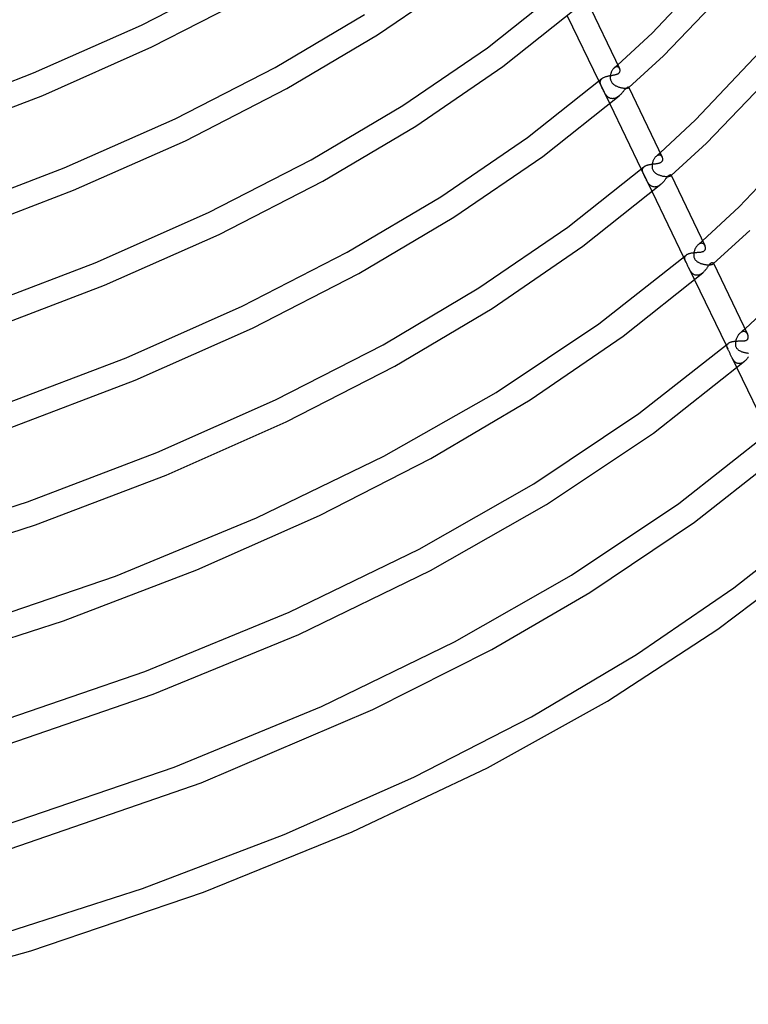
# Model space of a CAD drawing. Header units: millimetres. Extents: x -417 to 417, y -210 to 365.
# Tile 38 of 100: x 202 to 322, y -174 to -12. Entities that reach past the tile are written whole.
import ezdxf

# ---------------------------------------------------------------- set-up
doc = ezdxf.new("R2010")
doc.units = ezdxf.units.MM
doc.layers.add('HIDDEN', color=7, linetype='Continuous')
doc.layers.add('THICK', color=7, linetype='Continuous')

msp = doc.modelspace()

# ---------------------------------------------------------------- linework, layer by layer
at = {"layer": 'HIDDEN'}
for p, q in [((300.61, -19.49), (300.71, -19.4)), ((300.71, -19.4), (300.82, -19.31)), ((299.59, -21.02), (299.58, -21.1)), ((299.61, -20.92), (299.59, -21.02)), ((299.64, -20.81), (299.61, -20.92)), ((299.67, -20.71), (299.64, -20.81)), ((299.7, -20.61), (299.67, -20.71)), ((299.74, -20.51), (299.7, -20.61)), ((299.78, -20.41), (299.74, -20.51)), ((299.83, -20.32), (299.78, -20.41)), ((299.88, -20.23), (299.83, -20.32)), ((299.94, -20.15), (299.88, -20.23)), ((300, -20.07), (299.94, -20.15)), ((300.06, -19.99), (300, -20.07)), ((300.12, -19.92), (300.06, -19.99)), ((300.19, -19.86), (300.12, -19.92)), ((300.19, -19.86), (300.29, -19.77)), ((300.25, -19.81), (300.19, -19.86)), ((300.32, -19.76), (300.25, -19.81)), ((300.29, -19.77), (300.4, -19.67)), ((300.39, -19.72), (300.32, -19.76)), ((300.45, -19.69), (300.39, -19.72)), ((300.4, -19.67), (300.5, -19.58)), ((300.52, -19.67), (300.45, -19.69)), ((300.5, -19.58), (300.61, -19.49)), ((300.59, -19.65), (300.52, -19.67)), ((300.65, -19.64), (300.59, -19.65)), ((300.71, -19.64), (300.65, -19.64)), ((300.77, -19.65), (300.71, -19.64)), ((300.83, -19.67), (300.77, -19.65)), ((300.88, -19.69), (300.83, -19.67)), ((300.93, -19.72), (300.88, -19.69)), ((300.98, -19.75), (300.93, -19.72)), ((301.02, -19.79), (300.98, -19.75)), ((301.06, -19.84), (301.02, -19.79)), ((301.09, -19.89), (301.06, -19.84)), ((301.12, -19.94), (301.09, -19.89)), ((297.68, -22.02), (299.48, -25.74)), ((297.92, -22.17), (297.93, -22.09)), ((297.93, -22.26), (297.92, -22.17)), ((297.93, -22.09), (297.94, -22.01)), ((297.94, -22.34), (297.93, -22.26)), ((297.94, -22.01), (297.96, -21.93)), ((297.96, -22.44), (297.94, -22.34)), ((297.96, -21.93), (297.99, -21.85)), ((297.98, -22.5), (297.96, -22.44)), ((298, -22.57), (297.98, -22.5)), ((297.99, -21.85), (298.03, -21.78)), ((298.02, -22.64), (298, -22.57)), ((298.05, -22.72), (298.02, -22.64)), ((298.03, -21.78), (298.08, -21.71)), ((298.08, -22.79), (298.05, -22.72)), ((298.08, -21.71), (298.13, -21.64)), ((298.13, -21.64), (298.2, -21.58)), ((299.57, -21.26), (299.56, -21.33)), ((299.56, -21.33), (299.56, -21.41)), ((299.56, -21.41), (299.57, -21.5)), ((299.58, -21.1), (299.57, -21.18)), ((299.57, -21.18), (299.57, -21.26)), ((299.57, -21.5), (299.58, -21.6)), ((299.58, -21.6), (299.6, -21.7)), ((299.6, -21.7), (299.62, -21.81)), ((299.62, -21.81), (299.66, -21.92)), ((299.66, -21.92), (299.71, -22.03)), ((299.71, -22.03), (299.76, -22.13)), ((299.76, -22.13), (299.83, -22.23)), ((299.83, -22.23), (299.9, -22.32)), ((299.9, -22.32), (299.98, -22.41)), ((299.98, -22.41), (300.06, -22.49)), ((300.06, -22.49), (300.15, -22.56)), ((300.15, -22.56), (300.24, -22.63)), ((300.24, -22.63), (300.33, -22.69)), ((300.33, -22.69), (300.43, -22.75)), ((298.11, -22.87), (298.08, -22.79)), ((298.14, -22.95), (298.11, -22.87)), ((298.18, -23.03), (298.14, -22.95)), ((298.22, -23.11), (298.18, -23.03)), ((298.26, -23.2), (298.22, -23.11)), ((298.3, -23.28), (298.26, -23.2)), ((298.35, -23.37), (298.3, -23.28)), ((298.39, -23.46), (298.35, -23.37)), ((298.43, -23.55), (298.39, -23.46)), ((298.48, -23.64), (298.43, -23.55)), ((298.53, -23.73), (298.48, -23.64)), ((298.58, -23.82), (298.53, -23.73)), ((298.63, -23.9), (298.58, -23.82)), ((298.68, -23.99), (298.63, -23.9)), ((298.73, -24.07), (298.68, -23.99)), ((298.78, -24.15), (298.73, -24.07)), ((298.84, -24.23), (298.78, -24.15)), ((298.9, -24.3), (298.84, -24.23)), ((298.96, -24.38), (298.9, -24.3)), ((300.43, -22.75), (300.53, -22.8)), ((300.53, -22.8), (300.64, -22.85)), ((300.64, -22.85), (300.74, -22.9)), ((300.74, -22.9), (300.85, -22.94)), ((300.85, -22.94), (300.96, -22.98)), ((300.96, -22.98), (301.07, -23.01)), ((301.07, -23.01), (301.18, -23.04)), ((301.18, -23.04), (301.29, -23.07)), ((301.29, -23.07), (301.41, -23.1)), ((301.41, -23.1), (301.51, -23.12)), ((301.51, -23.12), (301.62, -23.13)), ((301.62, -23.13), (301.73, -23.15)), ((301.73, -23.15), (301.83, -23.16)), ((301.83, -23.16), (301.92, -23.17)), ((301.92, -23.17), (302.01, -23.17)), ((302.01, -23.17), (302.1, -23.17)), ((302.1, -23.17), (302.18, -23.17)), ((302.18, -23.17), (302.25, -23.16)), ((302.25, -23.16), (302.32, -23.16)), ((302.32, -23.16), (302.38, -23.15)), ((302.38, -23.15), (302.43, -23.14)), ((302.43, -23.14), (302.48, -23.12)), ((302.48, -23.12), (302.52, -23.11)), ((302.52, -23.11), (302.55, -23.1)), ((302.55, -23.1), (302.57, -23.09)), ((302.57, -23.09), (302.59, -23.07)), ((302.59, -23.07), (302.6, -23.06)), ((302.59, -23.07), (302.6, -23.07)), ((302.6, -23.06), (302.61, -23.06)), ((302.6, -23.07), (302.6, -23.06)), ((302.6, -23.06), (302.6, -23.06)), ((302.6, -23.06), (302.61, -23.06)), ((302.61, -23.04), (302.61, -23.03)), ((302.61, -23.03), (302.61, -23.03)), ((302.61, -23.05), (302.61, -23.04)), ((302.61, -23.06), (302.61, -23.05)), ((302.61, -23.06), (302.61, -23.05)), ((302.61, -23.05), (302.62, -23.05)), ((299.02, -24.44), (298.96, -24.38)), ((299.08, -24.51), (299.02, -24.44)), ((299.15, -24.57), (299.08, -24.51)), ((299.22, -24.63), (299.15, -24.57)), ((299.29, -24.68), (299.22, -24.63)), ((299.36, -24.73), (299.29, -24.68)), ((299.44, -24.77), (299.36, -24.73)), ((299.52, -24.81), (299.44, -24.77)), ((299.6, -24.84), (299.52, -24.81)), ((299.68, -24.86), (299.6, -24.84)), ((299.77, -24.88), (299.68, -24.86)), ((299.86, -24.89), (299.77, -24.88)), ((299.95, -24.9), (299.86, -24.89)), ((300.04, -24.89), (299.95, -24.9)), ((300.13, -24.88), (300.04, -24.89)), ((300.23, -24.86), (300.13, -24.88)), ((300.32, -24.84), (300.23, -24.86)), ((300.41, -24.81), (300.32, -24.84)), ((300.51, -24.77), (300.41, -24.81)), ((300.6, -24.72), (300.51, -24.77)), ((300.69, -24.67), (300.6, -24.72)), ((300.78, -24.61), (300.69, -24.67)), ((300.87, -24.55), (300.78, -24.61)), ((300.95, -24.49), (300.87, -24.55)), ((301.04, -24.42), (300.95, -24.49)), ((307.46, -34.12), (307.57, -34.01)), ((307.57, -34.01), (307.69, -33.91)), ((307.69, -33.91), (307.8, -33.81)), ((306.48, -35.61), (306.46, -35.73)), ((306.51, -35.51), (306.48, -35.61)), ((306.53, -35.4), (306.51, -35.51)), ((306.56, -35.3), (306.53, -35.4)), ((306.6, -35.19), (306.56, -35.3)), ((306.64, -35.09), (306.6, -35.19)), ((306.69, -34.99), (306.64, -35.09)), ((306.74, -34.9), (306.69, -34.99)), ((306.79, -34.81), (306.74, -34.9)), ((306.85, -34.72), (306.79, -34.81)), ((306.91, -34.63), (306.85, -34.72)), ((306.98, -34.56), (306.91, -34.63)), ((307.04, -34.49), (306.98, -34.56)), ((307.11, -34.42), (307.04, -34.49)), ((307.11, -34.42), (307.23, -34.32)), ((307.18, -34.36), (307.11, -34.42)), ((307.25, -34.32), (307.18, -34.36)), ((307.23, -34.32), (307.34, -34.22)), ((307.32, -34.27), (307.25, -34.32)), ((307.39, -34.24), (307.32, -34.27)), ((307.34, -34.22), (307.46, -34.12)), ((307.46, -34.21), (307.39, -34.24)), ((307.53, -34.2), (307.46, -34.21)), ((307.6, -34.19), (307.53, -34.2)), ((307.66, -34.19), (307.6, -34.19)), ((307.73, -34.19), (307.66, -34.19)), ((307.79, -34.21), (307.73, -34.19)), ((307.85, -34.23), (307.79, -34.21)), ((307.9, -34.25), (307.85, -34.23)), ((307.95, -34.29), (307.9, -34.25)), ((308, -34.32), (307.95, -34.29)), ((308.04, -34.37), (308, -34.32)), ((308.08, -34.42), (308.04, -34.37)), ((308.12, -34.47), (308.08, -34.42)), ((308.15, -34.53), (308.12, -34.47)), ((304.67, -36.53), (306.46, -40.25)), ((304.88, -36.61), (304.89, -36.55)), ((304.88, -36.68), (304.88, -36.61)), ((304.88, -36.75), (304.88, -36.68)), ((304.89, -36.82), (304.88, -36.75)), ((304.89, -36.55), (304.9, -36.48)), ((304.91, -36.89), (304.89, -36.82)), ((304.9, -36.48), (304.92, -36.42)), ((304.93, -36.96), (304.91, -36.89)), ((304.92, -36.42), (304.95, -36.36)), ((304.95, -37.03), (304.93, -36.96)), ((304.95, -36.36), (304.99, -36.3)), ((304.97, -37.1), (304.95, -37.03)), ((305, -37.17), (304.97, -37.1)), ((304.99, -36.3), (305.03, -36.24)), ((305.02, -37.24), (305, -37.17)), ((305.06, -37.31), (305.02, -37.24)), ((305.03, -36.24), (305.08, -36.19)), ((305.09, -37.39), (305.06, -37.31)), ((305.08, -36.19), (305.13, -36.13)), ((306.46, -35.73), (306.45, -35.85)), ((306.45, -35.85), (306.45, -35.96)), ((306.45, -35.96), (306.45, -36.08)), ((306.45, -36.08), (306.46, -36.2)), ((306.46, -36.2), (306.48, -36.31)), ((306.48, -36.31), (306.5, -36.42)), ((306.5, -36.42), (306.54, -36.53)), ((306.54, -36.53), (306.59, -36.64)), ((306.59, -36.64), (306.64, -36.74)), ((306.64, -36.74), (306.7, -36.83)), ((306.7, -36.83), (306.77, -36.92)), ((306.77, -36.92), (306.85, -37)), ((306.85, -37), (306.93, -37.08)), ((306.93, -37.08), (307.02, -37.15)), ((307.02, -37.15), (307.12, -37.21)), ((307.12, -37.21), (307.21, -37.27)), ((307.21, -37.27), (307.31, -37.33)), ((305.13, -37.47), (305.09, -37.39)), ((305.17, -37.56), (305.13, -37.47)), ((305.21, -37.64), (305.17, -37.56)), ((305.25, -37.73), (305.21, -37.64)), ((305.29, -37.82), (305.25, -37.73)), ((305.34, -37.91), (305.29, -37.82)), ((305.38, -38), (305.34, -37.91)), ((305.43, -38.09), (305.38, -38)), ((305.47, -38.18), (305.43, -38.09)), ((305.52, -38.27), (305.47, -38.18)), ((305.57, -38.36), (305.52, -38.27)), ((305.62, -38.45), (305.57, -38.36)), ((305.67, -38.54), (305.62, -38.45)), ((305.72, -38.63), (305.67, -38.54)), ((305.77, -38.71), (305.72, -38.63)), ((305.83, -38.79), (305.77, -38.71)), ((305.89, -38.87), (305.83, -38.79)), ((305.95, -38.95), (305.89, -38.87)), ((306.01, -39.02), (305.95, -38.95)), ((307.31, -37.33), (307.41, -37.38)), ((307.41, -37.38), (307.52, -37.43)), ((307.52, -37.43), (307.63, -37.47)), ((307.63, -37.47), (307.74, -37.51)), ((307.74, -37.51), (307.85, -37.55)), ((307.85, -37.55), (307.96, -37.58)), ((307.96, -37.58), (308.07, -37.61)), ((308.07, -37.61), (308.18, -37.64)), ((308.18, -37.64), (308.29, -37.66)), ((308.29, -37.66), (308.4, -37.68)), ((308.4, -37.68), (308.51, -37.69)), ((308.51, -37.69), (308.62, -37.71)), ((308.62, -37.71), (308.72, -37.72)), ((308.72, -37.72), (308.82, -37.72)), ((308.82, -37.72), (308.92, -37.72)), ((308.92, -37.72), (309.01, -37.72)), ((309.01, -37.72), (309.09, -37.72)), ((309.09, -37.72), (309.17, -37.71)), ((309.17, -37.71), (309.25, -37.7)), ((309.25, -37.7), (309.31, -37.69)), ((309.31, -37.69), (309.37, -37.68)), ((309.37, -37.68), (309.42, -37.66)), ((309.42, -37.66), (309.47, -37.65)), ((309.47, -37.65), (309.5, -37.63)), ((309.5, -37.63), (309.53, -37.61)), ((309.53, -37.61), (309.56, -37.6)), ((309.56, -37.6), (309.57, -37.58)), ((309.56, -37.6), (309.57, -37.59)), ((309.57, -37.58), (309.58, -37.57)), ((309.57, -37.58), (309.58, -37.57)), ((309.57, -37.59), (309.57, -37.58)), ((309.58, -37.57), (309.59, -37.55)), ((309.58, -37.57), (309.59, -37.57)), ((309.59, -37.53), (309.59, -37.52)), ((309.59, -37.54), (309.59, -37.53)), ((309.59, -37.55), (309.59, -37.54)), ((309.59, -37.57), (309.6, -37.56)), ((309.6, -37.56), (309.61, -37.55)), ((306.08, -39.09), (306.01, -39.02)), ((306.15, -39.15), (306.08, -39.09)), ((306.22, -39.21), (306.15, -39.15)), ((306.3, -39.27), (306.22, -39.21)), ((306.37, -39.31), (306.3, -39.27)), ((306.46, -39.35), (306.37, -39.31)), ((306.54, -39.39), (306.46, -39.35)), ((306.62, -39.42), (306.54, -39.39)), ((306.71, -39.44), (306.62, -39.42)), ((306.8, -39.45), (306.71, -39.44)), ((306.9, -39.46), (306.8, -39.45)), ((306.99, -39.45), (306.9, -39.46)), ((307.09, -39.44), (306.99, -39.45)), ((307.18, -39.42), (307.09, -39.44)), ((307.28, -39.39), (307.18, -39.42)), ((307.38, -39.36), (307.28, -39.39)), ((307.47, -39.31), (307.38, -39.36)), ((307.57, -39.26), (307.47, -39.31)), ((307.66, -39.21), (307.57, -39.26)), ((307.75, -39.15), (307.66, -39.21)), ((307.84, -39.08), (307.75, -39.15)), ((307.93, -39.01), (307.84, -39.08)), ((314.29, -48.76), (314.41, -48.65)), ((314.41, -48.65), (314.54, -48.54)), ((314.54, -48.54), (314.66, -48.43)), ((314.66, -48.43), (314.79, -48.32)), ((313.35, -50.3), (313.34, -50.39)), ((313.37, -50.21), (313.35, -50.3)), ((313.4, -50.08), (313.37, -50.21)), ((313.43, -49.96), (313.4, -50.08)), ((313.48, -49.84), (313.43, -49.96)), ((313.52, -49.73), (313.48, -49.84)), ((313.57, -49.61), (313.52, -49.73)), ((313.63, -49.51), (313.57, -49.61)), ((313.69, -49.4), (313.63, -49.51)), ((313.75, -49.31), (313.69, -49.4)), ((313.82, -49.22), (313.75, -49.31)), ((313.89, -49.13), (313.82, -49.22)), ((313.96, -49.05), (313.89, -49.13)), ((314.04, -48.98), (313.96, -49.05)), ((314.04, -48.98), (314.16, -48.87)), ((314.11, -48.92), (314.04, -48.98)), ((314.18, -48.87), (314.11, -48.92)), ((314.16, -48.87), (314.29, -48.76)), ((314.26, -48.83), (314.18, -48.87)), ((314.33, -48.79), (314.26, -48.83)), ((314.41, -48.76), (314.33, -48.79)), ((314.48, -48.74), (314.41, -48.76)), ((314.55, -48.73), (314.48, -48.74)), ((314.62, -48.73), (314.55, -48.73)), ((314.68, -48.73), (314.62, -48.73)), ((314.75, -48.75), (314.68, -48.73)), ((314.81, -48.76), (314.75, -48.75)), ((314.86, -48.79), (314.81, -48.76)), ((314.92, -48.82), (314.86, -48.79)), ((314.97, -48.85), (314.92, -48.82)), ((315.01, -48.89), (314.97, -48.85)), ((315.05, -48.94), (315.01, -48.89)), ((315.09, -48.98), (315.05, -48.94)), ((315.13, -49.03), (315.09, -48.98)), ((315.16, -49.09), (315.13, -49.03)), ((315.19, -49.14), (315.16, -49.09)), ((311.66, -51.04), (312.05, -51.85)), ((311.84, -51.09), (311.85, -51.03)), ((311.84, -51.16), (311.84, -51.09)), ((311.84, -51.22), (311.84, -51.16)), ((311.85, -51.28), (311.84, -51.22)), ((311.85, -51.03), (311.87, -50.97)), ((311.86, -51.35), (311.85, -51.28)), ((311.87, -51.42), (311.86, -51.35)), ((311.87, -50.97), (311.89, -50.91)), ((311.9, -51.48), (311.87, -51.42)), ((311.89, -50.91), (311.92, -50.85)), ((311.92, -51.54), (311.9, -51.48)), ((311.92, -50.85), (311.96, -50.8)), ((311.94, -51.6), (311.92, -51.54)), ((311.96, -51.66), (311.94, -51.6)), ((311.96, -50.8), (312.01, -50.74)), ((311.99, -51.72), (311.96, -51.66)), ((312.02, -51.78), (311.99, -51.72)), ((312.01, -50.74), (312.07, -50.69)), ((312.05, -51.85), (312.02, -51.78)), ((312.11, -51.97), (312.05, -51.85)), ((313.33, -50.49), (313.32, -50.58)), ((313.32, -50.58), (313.32, -50.67)), ((313.32, -50.67), (313.33, -50.76)), ((313.34, -50.39), (313.33, -50.49)), ((313.33, -50.76), (313.34, -50.86)), ((313.34, -50.86), (313.35, -50.95)), ((313.35, -50.95), (313.37, -51.03)), ((313.37, -51.03), (313.4, -51.12)), ((313.4, -51.12), (313.44, -51.21)), ((313.44, -51.21), (313.48, -51.29)), ((313.48, -51.29), (313.53, -51.37)), ((313.53, -51.37), (313.58, -51.45)), ((313.58, -51.45), (313.64, -51.52)), ((313.64, -51.52), (313.71, -51.59)), ((313.71, -51.59), (313.78, -51.65)), ((313.78, -51.65), (313.85, -51.71)), ((313.85, -51.71), (313.93, -51.77)), ((313.93, -51.77), (314.01, -51.82)), ((314.01, -51.82), (314.1, -51.87)), ((314.1, -51.87), (314.18, -51.92)), ((314.18, -51.92), (314.28, -51.96)), ((312.17, -52.09), (312.11, -51.97)), ((312.23, -52.22), (312.17, -52.09)), ((312.29, -52.35), (312.23, -52.22)), ((312.36, -52.48), (312.29, -52.35)), ((312.42, -52.61), (312.36, -52.48)), ((312.48, -52.74), (312.42, -52.61)), ((312.54, -52.85), (312.48, -52.74)), ((312.48, -52.74), (313.45, -54.76)), ((312.59, -52.96), (312.54, -52.85)), ((312.65, -53.07), (312.59, -52.96)), ((312.7, -53.17), (312.65, -53.07)), ((312.76, -53.27), (312.7, -53.17)), ((312.83, -53.36), (312.76, -53.27)), ((312.89, -53.45), (312.83, -53.36)), ((312.96, -53.54), (312.89, -53.45)), ((313.04, -53.62), (312.96, -53.54)), ((314.28, -51.96), (314.37, -52)), ((314.37, -52), (314.47, -52.04)), ((314.47, -52.04), (314.57, -52.07)), ((314.57, -52.07), (314.67, -52.11)), ((314.67, -52.11), (314.78, -52.14)), ((314.78, -52.14), (314.88, -52.17)), ((314.88, -52.17), (314.99, -52.19)), ((314.99, -52.19), (315.1, -52.21)), ((315.1, -52.21), (315.21, -52.23)), ((315.21, -52.23), (315.32, -52.25)), ((315.32, -52.25), (315.43, -52.26)), ((315.43, -52.26), (315.54, -52.27)), ((315.54, -52.27), (315.65, -52.28)), ((315.65, -52.28), (315.75, -52.28)), ((315.75, -52.28), (315.85, -52.28)), ((315.85, -52.28), (315.95, -52.28)), ((315.95, -52.28), (316.04, -52.27)), ((316.04, -52.27), (316.12, -52.26)), ((316.12, -52.26), (316.2, -52.25)), ((316.2, -52.25), (316.28, -52.23)), ((316.28, -52.23), (316.34, -52.21)), ((316.34, -52.21), (316.4, -52.19)), ((316.4, -52.19), (316.45, -52.17)), ((316.45, -52.17), (316.49, -52.15)), ((316.49, -52.15), (316.52, -52.12)), ((316.52, -52.12), (316.54, -52.1)), ((316.52, -52.12), (316.53, -52.11)), ((316.53, -52.11), (316.54, -52.1)), ((316.54, -52.1), (316.56, -52.08)), ((316.54, -52.1), (316.56, -52.09)), ((316.57, -52.02), (316.56, -52)), ((316.56, -52.08), (316.57, -52.06)), ((316.56, -52.09), (316.57, -52.08)), ((316.57, -52.04), (316.57, -52.02)), ((316.57, -52.06), (316.57, -52.04)), ((316.57, -52.08), (316.58, -52.07)), ((316.58, -52.07), (316.59, -52.06)), ((313.11, -53.7), (313.04, -53.62)), ((313.19, -53.77), (313.11, -53.7)), ((313.28, -53.83), (313.19, -53.77)), ((313.37, -53.88), (313.28, -53.83)), ((313.46, -53.93), (313.37, -53.88)), ((313.55, -53.96), (313.46, -53.93)), ((313.65, -53.99), (313.55, -53.96)), ((313.75, -54.01), (313.65, -53.99)), ((313.85, -54.01), (313.75, -54.01)), ((313.95, -54.01), (313.85, -54.01)), ((314.05, -53.99), (313.95, -54.01)), ((314.16, -53.97), (314.05, -53.99)), ((314.26, -53.94), (314.16, -53.97)), ((314.36, -53.9), (314.26, -53.94)), ((314.46, -53.85), (314.36, -53.9)), ((314.55, -53.79), (314.46, -53.85)), ((314.64, -53.73), (314.55, -53.79)), ((314.74, -53.66), (314.64, -53.73)), ((314.82, -53.59), (314.74, -53.66)), ((321.23, -63.31), (321.37, -63.18)), ((321.42, -63.29), (321.35, -63.31)), ((321.37, -63.18), (321.5, -63.06)), ((321.5, -63.28), (321.42, -63.29)), ((321.5, -63.06), (321.64, -62.94)), ((321.57, -63.27), (321.5, -63.28)), ((321.65, -63.28), (321.57, -63.27)), ((321.64, -62.94), (321.78, -62.82)), ((321.72, -63.29), (321.65, -63.28)), ((321.78, -63.31), (321.72, -63.29)), ((320.23, -64.91), (320.21, -65.01)), ((320.25, -64.81), (320.23, -64.91)), ((320.28, -64.68), (320.25, -64.81)), ((320.32, -64.56), (320.28, -64.68)), ((320.36, -64.44), (320.32, -64.56)), ((320.41, -64.32), (320.36, -64.44)), ((320.47, -64.21), (320.41, -64.32)), ((320.52, -64.1), (320.47, -64.21)), ((320.59, -63.99), (320.52, -64.1)), ((320.65, -63.89), (320.59, -63.99)), ((320.72, -63.79), (320.65, -63.89)), ((320.8, -63.7), (320.72, -63.79)), ((320.88, -63.62), (320.8, -63.7)), ((320.96, -63.55), (320.88, -63.62)), ((320.96, -63.55), (321.09, -63.43)), ((321.03, -63.48), (320.96, -63.55)), ((321.11, -63.43), (321.03, -63.48)), ((321.09, -63.43), (321.23, -63.31)), ((321.19, -63.38), (321.11, -63.43)), ((321.27, -63.34), (321.19, -63.38)), ((321.35, -63.31), (321.27, -63.34)), ((321.84, -63.34), (321.78, -63.31)), ((321.9, -63.37), (321.84, -63.34)), ((321.96, -63.41), (321.9, -63.37)), ((322.01, -63.45), (321.96, -63.41)), ((322.06, -63.5), (322.01, -63.45)), ((322.1, -63.55), (322.06, -63.5)), ((322.14, -63.6), (322.1, -63.55)), ((322.18, -63.66), (322.14, -63.6)), ((322.21, -63.72), (322.18, -63.66)), ((318.65, -65.54), (318.93, -66.14)), ((318.8, -65.6), (318.81, -65.54)), ((318.8, -65.65), (318.8, -65.6)), ((318.8, -65.71), (318.8, -65.65)), ((318.8, -65.77), (318.8, -65.71)), ((318.82, -65.82), (318.8, -65.77)), ((318.81, -65.54), (318.82, -65.49)), ((318.82, -65.49), (318.85, -65.44)), ((318.83, -65.88), (318.82, -65.82)), ((318.85, -65.94), (318.83, -65.88)), ((318.85, -65.44), (318.88, -65.38)), ((318.87, -66), (318.85, -65.94)), ((318.88, -66.02), (318.87, -66)), ((318.88, -65.38), (318.91, -65.33)), ((318.89, -66.04), (318.88, -66.02)), ((318.9, -66.06), (318.89, -66.04)), ((318.91, -66.09), (318.9, -66.06)), ((318.91, -65.33), (318.95, -65.28)), ((318.92, -66.11), (318.91, -66.09)), ((318.93, -66.13), (318.92, -66.11)), ((318.97, -66.21), (318.93, -66.13)), ((318.95, -65.28), (319, -65.24)), ((319.01, -66.29), (318.97, -66.21)), ((319.06, -66.38), (319.01, -66.29)), ((319.11, -66.47), (319.06, -66.38)), ((319.16, -66.57), (319.11, -66.47)), ((320.2, -65.1), (320.19, -65.2)), ((320.19, -65.2), (320.19, -65.3)), ((320.19, -65.3), (320.19, -65.39)), ((320.19, -65.39), (320.2, -65.48)), ((320.21, -65.01), (320.2, -65.1)), ((320.2, -65.48), (320.22, -65.58)), ((320.22, -65.58), (320.24, -65.67)), ((320.24, -65.67), (320.27, -65.76)), ((320.27, -65.76), (320.3, -65.84)), ((320.3, -65.84), (320.34, -65.93)), ((320.34, -65.93), (320.4, -66.01)), ((320.4, -66.01), (320.45, -66.08)), ((320.45, -66.08), (320.52, -66.15)), ((320.52, -66.15), (320.58, -66.21)), ((320.58, -66.21), (320.66, -66.27)), ((320.66, -66.27), (320.73, -66.33)), ((320.73, -66.33), (320.81, -66.38)), ((320.81, -66.38), (320.9, -66.43)), ((320.9, -66.43), (320.98, -66.48)), ((320.98, -66.48), (321.07, -66.52)), ((321.07, -66.52), (321.17, -66.56)), ((319.21, -66.67), (319.16, -66.57)), ((319.26, -66.78), (319.21, -66.67)), ((319.31, -66.88), (319.26, -66.78)), ((319.36, -66.99), (319.31, -66.88)), ((319.41, -67.1), (319.36, -66.99)), ((319.46, -67.21), (319.41, -67.1)), ((319.5, -67.32), (319.46, -67.21)), ((319.55, -67.42), (319.5, -67.32)), ((319.6, -67.53), (319.55, -67.42)), ((319.65, -67.63), (319.6, -67.53)), ((319.6, -67.53), (320.44, -69.27)), ((319.7, -67.72), (319.65, -67.63)), ((319.76, -67.82), (319.7, -67.72)), ((319.81, -67.91), (319.76, -67.82)), ((319.88, -68), (319.81, -67.91)), ((319.94, -68.09), (319.88, -68)), ((320.01, -68.17), (319.94, -68.09)), ((321.17, -66.56), (321.26, -66.6)), ((321.26, -66.6), (321.36, -66.63)), ((321.36, -66.63), (321.47, -66.66)), ((321.47, -66.66), (321.57, -66.69)), ((321.57, -66.69), (321.68, -66.72)), ((321.68, -66.72), (321.79, -66.75)), ((321.79, -66.75), (321.9, -66.77)), ((321.9, -66.77), (322.02, -66.79)), ((322.02, -66.79), (322.13, -66.81)), ((322.13, -66.81), (322.24, -66.82)), ((322.24, -66.82), (322.35, -66.83)), ((320.08, -68.24), (320.01, -68.17)), ((320.15, -68.31), (320.08, -68.24)), ((320.23, -68.37), (320.15, -68.31)), ((320.31, -68.43), (320.23, -68.37)), ((320.4, -68.47), (320.31, -68.43)), ((320.48, -68.51), (320.4, -68.47)), ((320.58, -68.54), (320.48, -68.51)), ((320.67, -68.56), (320.58, -68.54)), ((320.77, -68.57), (320.67, -68.56)), ((320.86, -68.57), (320.77, -68.57)), ((320.96, -68.56), (320.86, -68.57)), ((321.06, -68.54), (320.96, -68.56)), ((321.16, -68.51), (321.06, -68.54)), ((321.26, -68.47), (321.16, -68.51)), ((321.36, -68.43), (321.26, -68.47)), ((321.45, -68.37), (321.36, -68.43)), ((321.55, -68.31), (321.45, -68.37)), ((321.64, -68.25), (321.55, -68.31)), ((321.72, -68.17), (321.64, -68.25))]:
    msp.add_line(p, q, dxfattribs=at)
at = {"layer": 'THICK'}
for p, q in [((306.47, -14.07), (317.79, -2.08)), ((222.3, -12.76), (238.42, -4.48)), ((261.22, -14.38), (275.24, -4.79)), ((308.35, -17.82), (319.94, -5.72)), ((224.02, -16.37), (240.35, -7.99)), ((279.31, -16.5), (291.27, -7.02)), ((295.63, -8.53), (301.12, -19.94)), ((244.35, -19.73), (259.07, -11.01)), ((281.85, -19.6), (294.15, -9.82)), ((292.49, -11.23), (297.68, -22.02)), ((204.5, -20.66), (222.3, -12.76)), ((246.28, -23.23), (261.22, -14.38)), ((300.82, -19.31), (306.47, -14.07)), ((313.64, -28.39), (325.22, -16.13)), ((206.02, -24.36), (224.02, -16.37)), ((265.36, -26.04), (279.31, -16.5)), ((302.62, -23.05), (308.35, -17.82)), ((185.11, -28.04), (204.5, -20.66)), ((227.83, -28.21), (244.35, -19.73)), ((267.51, -29.41), (281.85, -19.6)), ((299.49, -21.1), (299.6, -21.08)), ((299.6, -21.08), (299.71, -21.07)), ((299.71, -21.07), (299.82, -21.05)), ((299.82, -21.05), (299.93, -21.03)), ((299.93, -21.03), (300.04, -21.01)), ((300.04, -21.01), (300.14, -20.99)), ((300.14, -20.99), (300.24, -20.98)), ((300.24, -20.98), (300.34, -20.96)), ((300.34, -20.96), (300.44, -20.93)), ((300.44, -20.93), (300.53, -20.91)), ((300.53, -20.91), (300.62, -20.88)), ((300.62, -20.88), (300.7, -20.85)), ((300.7, -20.85), (300.78, -20.82)), ((300.78, -20.82), (300.85, -20.78)), ((300.85, -20.78), (300.92, -20.74)), ((300.92, -20.74), (300.97, -20.7)), ((300.97, -20.7), (301.03, -20.64)), ((301.03, -20.64), (301.08, -20.58)), ((301.08, -20.58), (301.11, -20.52)), ((301.11, -20.52), (301.14, -20.46)), ((301.15, -20), (301.12, -19.94)), ((301.14, -20.46), (301.16, -20.39)), ((301.17, -20.06), (301.15, -20)), ((301.16, -20.39), (301.18, -20.33)), ((301.18, -20.13), (301.17, -20.06)), ((301.19, -20.19), (301.18, -20.13)), ((301.18, -20.33), (301.19, -20.26)), ((301.19, -20.26), (301.19, -20.19)), ((315.45, -32.22), (327.31, -19.83)), ((285.94, -31.29), (298.2, -21.58)), ((298.2, -21.58), (298.27, -21.52)), ((298.27, -21.52), (298.35, -21.47)), ((298.35, -21.47), (298.43, -21.42)), ((298.43, -21.42), (298.52, -21.38)), ((298.52, -21.38), (298.62, -21.34)), ((298.62, -21.34), (298.72, -21.3)), ((298.72, -21.3), (298.82, -21.26)), ((298.82, -21.26), (298.93, -21.23)), ((298.93, -21.23), (299.04, -21.2)), ((299.04, -21.2), (299.15, -21.17)), ((299.15, -21.17), (299.26, -21.15)), ((299.26, -21.15), (299.37, -21.12)), ((299.37, -21.12), (299.49, -21.1)), ((229.55, -31.82), (246.28, -23.23)), ((301.13, -24.34), (301.04, -24.42)), ((301.21, -24.26), (301.13, -24.34)), ((301.29, -24.18), (301.21, -24.26)), ((301.37, -24.09), (301.29, -24.18)), ((301.45, -24.01), (301.37, -24.09)), ((301.52, -23.92), (301.45, -24.01)), ((301.6, -23.84), (301.52, -23.92)), ((301.67, -23.75), (301.6, -23.84)), ((301.74, -23.67), (301.67, -23.75)), ((301.8, -23.59), (301.74, -23.67)), ((301.87, -23.51), (301.8, -23.59)), ((301.93, -23.44), (301.87, -23.51)), ((302, -23.37), (301.93, -23.44)), ((302.06, -23.3), (302, -23.37)), ((302.12, -23.24), (302.06, -23.3)), ((302.18, -23.19), (302.12, -23.24)), ((302.23, -23.14), (302.18, -23.19)), ((302.29, -23.1), (302.23, -23.14)), ((302.34, -23.07), (302.29, -23.1)), ((302.39, -23.05), (302.34, -23.07)), ((302.43, -23.03), (302.39, -23.05)), ((302.47, -23.01), (302.43, -23.03)), ((302.51, -23.01), (302.47, -23.01)), ((302.54, -23), (302.51, -23.01)), ((302.56, -23.01), (302.54, -23)), ((302.58, -23.01), (302.56, -23.01)), ((302.6, -23.02), (302.58, -23.01)), ((302.61, -23.03), (302.6, -23.02)), ((302.61, -23.03), (308.15, -34.52)), ((186.43, -31.81), (206.02, -24.36)), ((288.46, -34.41), (301.04, -24.42)), ((299.48, -25.74), (304.67, -36.53)), ((250.27, -34.97), (265.36, -26.04)), ((209.58, -36.3), (227.83, -28.21)), ((307.8, -33.81), (313.64, -28.39)), ((252.21, -38.47), (267.51, -29.41)), ((320.82, -42.72), (332.64, -30.18)), ((211.11, -40), (229.55, -31.82)), ((271.65, -41.07), (285.94, -31.29)), ((309.61, -37.55), (315.45, -32.22)), ((233.35, -43.66), (250.27, -34.97)), ((273.79, -44.45), (288.46, -34.41)), ((306.2, -35.72), (306.31, -35.71)), ((306.31, -35.71), (306.42, -35.69)), ((306.42, -35.69), (306.52, -35.67)), ((306.52, -35.67), (306.63, -35.66)), ((306.63, -35.66), (306.74, -35.65)), ((306.74, -35.65), (306.84, -35.63)), ((306.84, -35.63), (306.95, -35.62)), ((306.95, -35.62), (307.05, -35.61)), ((307.05, -35.61), (307.15, -35.6)), ((307.15, -35.6), (307.25, -35.58)), ((307.25, -35.58), (307.34, -35.57)), ((307.34, -35.57), (307.44, -35.55)), ((307.44, -35.55), (307.53, -35.54)), ((307.53, -35.54), (307.61, -35.52)), ((307.61, -35.52), (307.7, -35.49)), ((307.7, -35.49), (307.78, -35.46)), ((307.78, -35.46), (307.86, -35.43)), ((307.86, -35.43), (307.94, -35.38)), ((307.94, -35.38), (308.02, -35.32)), ((308.02, -35.32), (308.08, -35.27)), ((308.08, -35.27), (308.12, -35.21)), ((308.12, -35.21), (308.16, -35.15)), ((308.17, -34.59), (308.15, -34.53)), ((308.16, -35.15), (308.19, -35.08)), ((308.2, -34.66), (308.17, -34.59)), ((308.19, -35.08), (308.21, -35.02)), ((308.21, -34.73), (308.2, -34.66)), ((308.22, -34.8), (308.21, -34.73)), ((308.21, -35.02), (308.22, -34.94)), ((308.22, -34.87), (308.22, -34.8)), ((308.22, -34.94), (308.22, -34.87)), ((189.71, -43.87), (209.58, -36.3)), ((292.58, -46.09), (305.13, -36.13)), ((305.13, -36.13), (305.2, -36.08)), ((305.2, -36.08), (305.26, -36.04)), ((305.26, -36.04), (305.34, -35.99)), ((305.34, -35.99), (305.42, -35.95)), ((305.42, -35.95), (305.5, -35.92)), ((305.5, -35.92), (305.59, -35.88)), ((305.59, -35.88), (305.69, -35.85)), ((305.69, -35.85), (305.79, -35.82)), ((305.79, -35.82), (305.89, -35.79)), ((305.89, -35.79), (305.99, -35.77)), ((305.99, -35.77), (306.1, -35.74)), ((306.1, -35.74), (306.2, -35.72)), ((235.08, -47.27), (252.21, -38.47)), ((308.02, -38.93), (307.93, -39.01)), ((308.11, -38.84), (308.02, -38.93)), ((308.19, -38.76), (308.11, -38.84)), ((308.27, -38.67), (308.19, -38.76)), ((308.35, -38.58), (308.27, -38.67)), ((308.43, -38.48), (308.35, -38.58)), ((308.5, -38.39), (308.43, -38.48)), ((308.57, -38.3), (308.5, -38.39)), ((308.64, -38.22), (308.57, -38.3)), ((308.7, -38.13), (308.64, -38.22)), ((308.77, -38.05), (308.7, -38.13)), ((308.83, -37.97), (308.77, -38.05)), ((308.89, -37.89), (308.83, -37.97)), ((308.96, -37.82), (308.89, -37.89)), ((309.02, -37.75), (308.96, -37.82)), ((309.08, -37.69), (309.02, -37.75)), ((309.13, -37.64), (309.08, -37.69)), ((309.19, -37.59), (309.13, -37.64)), ((309.24, -37.56), (309.19, -37.59)), ((309.29, -37.53), (309.24, -37.56)), ((309.33, -37.5), (309.29, -37.53)), ((309.38, -37.49), (309.33, -37.5)), ((309.42, -37.48), (309.38, -37.49)), ((309.45, -37.47), (309.42, -37.48)), ((309.49, -37.47), (309.45, -37.47)), ((309.52, -37.47), (309.49, -37.47)), ((309.54, -37.48), (309.52, -37.47)), ((309.56, -37.49), (309.54, -37.48)), ((309.58, -37.5), (309.56, -37.49)), ((309.59, -37.52), (309.58, -37.5)), ((309.59, -37.52), (315.18, -49.12)), ((191.03, -47.64), (211.11, -40)), ((295.07, -49.22), (307.93, -39.01)), ((306.46, -40.25), (311.66, -51.04)), ((256.2, -50.21), (271.65, -41.07)), ((214.67, -51.95), (233.35, -43.66)), ((314.79, -48.32), (320.82, -42.72)), ((258.14, -53.71), (273.79, -44.45)), ((277.93, -56.1), (292.58, -46.09)), ((316.59, -52.06), (322.56, -46.61)), ((216.19, -55.65), (235.08, -47.27)), ((238.88, -59.11), (256.2, -50.21)), ((280.08, -59.48), (295.07, -49.22)), ((312.97, -50.33), (313.09, -50.31)), ((313.09, -50.31), (313.21, -50.29)), ((313.21, -50.29), (313.33, -50.27)), ((313.33, -50.27), (313.45, -50.26)), ((313.45, -50.26), (313.58, -50.25)), ((313.58, -50.25), (313.7, -50.24)), ((313.7, -50.24), (313.82, -50.23)), ((313.82, -50.23), (313.94, -50.22)), ((313.94, -50.22), (314.06, -50.21)), ((314.06, -50.21), (314.17, -50.21)), ((314.17, -50.21), (314.28, -50.2)), ((314.28, -50.2), (314.39, -50.19)), ((314.39, -50.19), (314.5, -50.17)), ((314.5, -50.17), (314.6, -50.16)), ((314.6, -50.16), (314.7, -50.14)), ((314.7, -50.14), (314.79, -50.11)), ((314.79, -50.11), (314.87, -50.09)), ((314.87, -50.09), (314.94, -50.06)), ((314.94, -50.06), (314.99, -50.03)), ((314.99, -50.03), (315.04, -50)), ((315.04, -50), (315.07, -49.97)), ((315.07, -49.97), (315.12, -49.93)), ((315.12, -49.93), (315.15, -49.88)), ((315.15, -49.88), (315.18, -49.84)), ((315.18, -49.84), (315.21, -49.79)), ((315.21, -49.2), (315.19, -49.14)), ((315.23, -49.26), (315.21, -49.2)), ((315.21, -49.79), (315.23, -49.73)), ((315.24, -49.32), (315.23, -49.26)), ((315.23, -49.73), (315.25, -49.68)), ((315.26, -49.38), (315.24, -49.32)), ((315.25, -49.68), (315.26, -49.62)), ((315.26, -49.44), (315.26, -49.38)), ((315.26, -49.5), (315.26, -49.44)), ((315.26, -49.56), (315.26, -49.5)), ((315.26, -49.62), (315.26, -49.56)), ((297.69, -61.99), (312.07, -50.69)), ((312.07, -50.69), (312.13, -50.64)), ((312.13, -50.64), (312.2, -50.59)), ((312.2, -50.59), (312.27, -50.55)), ((312.27, -50.55), (312.35, -50.51)), ((312.35, -50.51), (312.44, -50.47)), ((312.44, -50.47), (312.54, -50.44)), ((312.54, -50.44), (312.64, -50.41)), ((312.64, -50.41), (312.75, -50.38)), ((312.75, -50.38), (312.86, -50.35)), ((312.86, -50.35), (312.97, -50.33)), ((316.36, -51.93), (316.31, -51.94)), ((316.41, -51.92), (316.36, -51.93)), ((316.45, -51.93), (316.41, -51.92)), ((316.49, -51.94), (316.45, -51.93)), ((194.31, -59.7), (214.67, -51.95)), ((314.91, -53.52), (314.82, -53.59)), ((314.99, -53.44), (314.91, -53.52)), ((315.07, -53.35), (314.99, -53.44)), ((315.15, -53.27), (315.07, -53.35)), ((315.22, -53.18), (315.15, -53.27)), ((315.29, -53.09), (315.22, -53.18)), ((315.36, -53), (315.29, -53.09)), ((315.43, -52.92), (315.36, -53)), ((315.49, -52.83), (315.43, -52.92)), ((315.55, -52.74), (315.49, -52.83)), ((315.61, -52.66), (315.55, -52.74)), ((315.67, -52.58), (315.61, -52.66)), ((315.73, -52.5), (315.67, -52.58)), ((315.78, -52.42), (315.73, -52.5)), ((315.83, -52.35), (315.78, -52.42)), ((315.89, -52.27), (315.83, -52.35)), ((315.95, -52.2), (315.89, -52.27)), ((316.02, -52.13), (315.95, -52.2)), ((316.08, -52.07), (316.02, -52.13)), ((316.14, -52.03), (316.08, -52.07)), ((316.19, -51.99), (316.14, -52.03)), ((316.25, -51.96), (316.19, -51.99)), ((316.31, -51.94), (316.25, -51.96)), ((316.52, -51.95), (316.49, -51.94)), ((316.54, -51.97), (316.52, -51.95)), ((316.56, -52), (316.54, -51.97)), ((316.56, -52), (322.21, -63.72)), ((240.61, -62.72), (258.14, -53.71)), ((301.68, -64.03), (314.82, -53.59)), ((313.45, -54.76), (318.65, -65.54)), ((195.64, -63.47), (216.19, -55.65)), ((262.13, -65.46), (277.93, -56.1)), ((321.78, -62.82), (328, -57.04)), ((219.75, -67.59), (238.88, -59.11)), ((264.07, -68.96), (280.08, -59.48)), ((221.27, -71.29), (240.61, -62.72)), ((280.75, -73.3), (297.69, -61.99)), ((286.37, -74.51), (301.68, -64.03)), ((319.79, -64.92), (319.89, -64.9)), ((319.89, -64.9), (320, -64.89)), ((320, -64.89), (320.1, -64.87)), ((320.1, -64.87), (320.21, -64.86)), ((320.21, -64.86), (320.32, -64.85)), ((320.32, -64.85), (320.43, -64.84)), ((320.43, -64.84), (320.54, -64.84)), ((320.54, -64.84), (320.65, -64.83)), ((320.65, -64.83), (320.76, -64.83)), ((320.76, -64.83), (320.87, -64.83)), ((320.87, -64.83), (320.98, -64.82)), ((320.98, -64.82), (321.09, -64.82)), ((321.09, -64.82), (321.19, -64.82)), ((321.19, -64.82), (321.29, -64.82)), ((321.29, -64.82), (321.39, -64.82)), ((321.39, -64.82), (321.48, -64.81)), ((321.48, -64.81), (321.57, -64.81)), ((321.57, -64.81), (321.65, -64.8)), ((321.65, -64.8), (321.73, -64.79)), ((321.73, -64.79), (321.81, -64.77)), ((321.81, -64.77), (321.89, -64.76)), ((321.89, -64.76), (321.96, -64.73)), ((321.96, -64.73), (322.02, -64.71)), ((322.02, -64.71), (322.08, -64.67)), ((322.08, -64.67), (322.14, -64.63)), ((322.14, -64.63), (322.18, -64.59)), ((322.18, -64.59), (322.22, -64.54)), ((322.24, -63.79), (322.21, -63.72)), ((322.22, -64.54), (322.25, -64.49)), ((322.26, -63.85), (322.24, -63.79)), ((322.25, -64.49), (322.27, -64.44)), ((322.28, -63.92), (322.26, -63.85)), ((322.27, -64.44), (322.29, -64.38)), ((322.3, -63.99), (322.28, -63.92)), ((322.29, -64.38), (322.3, -64.32)), ((322.31, -64.06), (322.3, -63.99)), ((322.3, -64.32), (322.31, -64.25)), ((322.31, -64.12), (322.31, -64.06)), ((322.31, -64.19), (322.31, -64.12)), ((322.31, -64.25), (322.31, -64.19)), ((244.41, -74.56), (262.13, -65.46)), ((304.29, -76.81), (319, -65.24)), ((319, -65.24), (319.06, -65.19)), ((319.06, -65.19), (319.12, -65.16)), ((319.12, -65.16), (319.18, -65.12)), ((319.18, -65.12), (319.25, -65.08)), ((319.25, -65.08), (319.33, -65.05)), ((319.33, -65.05), (319.41, -65.02)), ((319.41, -65.02), (319.5, -64.99)), ((319.5, -64.99), (319.59, -64.96)), ((319.59, -64.96), (319.69, -64.94)), ((319.69, -64.94), (319.79, -64.92)), ((198.91, -75.53), (219.75, -67.59)), ((321.81, -68.09), (321.72, -68.17)), ((321.9, -68.01), (321.81, -68.09)), ((321.98, -67.93), (321.9, -68.01)), ((322.06, -67.84), (321.98, -67.93)), ((322.13, -67.74), (322.06, -67.84)), ((322.2, -67.65), (322.13, -67.74)), ((322.27, -67.56), (322.2, -67.65)), ((322.34, -67.47), (322.27, -67.56)), ((246.13, -78.17), (264.07, -68.96)), ((306.69, -80.01), (321.72, -68.18)), ((320.44, -69.27), (325.63, -80.05)), ((200.24, -79.3), (221.27, -71.29)), ((224.83, -83.24), (244.41, -74.56)), ((262.26, -83.82), (280.75, -73.3)), ((269.99, -84.2), (286.37, -74.51)), ((286.96, -88.38), (304.29, -76.81)), ((226.36, -86.94), (246.13, -78.17)), ((289.06, -91.79), (306.69, -80.01)), ((310.89, -91.63), (325.94, -79.78)), ((313.43, -94.72), (328.62, -82.76)), ((203.51, -91.36), (224.83, -83.24)), ((241.28, -94.01), (262.26, -83.82)), ((251.66, -93.62), (269.99, -84.2)), ((204.84, -95.13), (226.36, -86.94)), ((268.06, -99.13), (286.96, -88.38)), ((178.29, -99.45), (203.51, -91.36)), ((269.93, -102.67), (289.06, -91.79)), ((293.17, -103.46), (310.89, -91.63)), ((218.01, -103.58), (241.28, -94.01)), ((231.44, -102.58), (251.66, -93.62)), ((179.4, -103.29), (204.84, -95.13)), ((296.18, -106.3), (313.43, -94.72)), ((319.94, -105.54), (333.72, -94.61)), ((246.62, -109.54), (268.06, -99.13)), ((317.32, -112.35), (333.16, -100.31)), ((191.27, -112.76), (218.01, -103.58)), ((209.44, -110.96), (231.44, -102.58)), ((248.25, -113.2), (269.93, -102.67)), ((273.87, -114.44), (293.17, -103.46)), ((280.04, -115.68), (296.18, -106.3)), ((303.87, -116.53), (319.94, -105.54)), ((222.84, -119.32), (246.62, -109.54)), ((183.42, -119.3), (209.44, -110.96)), ((224.25, -123.07), (248.25, -113.2)), ((299.1, -124.18), (317.32, -112.35)), ((251.96, -125.08), (273.87, -114.44)), ((260.42, -125.57), (280.04, -115.68)), ((286.59, -126.76), (303.87, -116.53)), ((195.49, -128.71), (222.84, -119.32)), ((196.67, -132.53), (224.25, -123.07)), ((279.32, -135.17), (299.1, -124.18)), ((227.66, -135.07), (251.96, -125.08)), ((232.14, -137.65), (260.42, -125.57)), ((267.21, -136.71), (286.59, -126.76)), ((199.73, -144.66), (227.66, -135.07)), ((257.05, -145.77), (279.32, -135.17)), ((200.63, -148.55), (232.14, -137.65)), ((245.81, -146.21), (267.21, -136.71)), ((232.51, -155.71), (257.05, -145.77)), ((222.49, -155.08), (245.81, -146.21)), ((194.84, -163.95), (222.49, -155.08)), ((204.08, -165.35), (232.51, -155.71)), ((172.21, -174.17), (204.08, -165.35))]:
    msp.add_line(p, q, dxfattribs=at)

doc.saveas('drawing.dxf')
